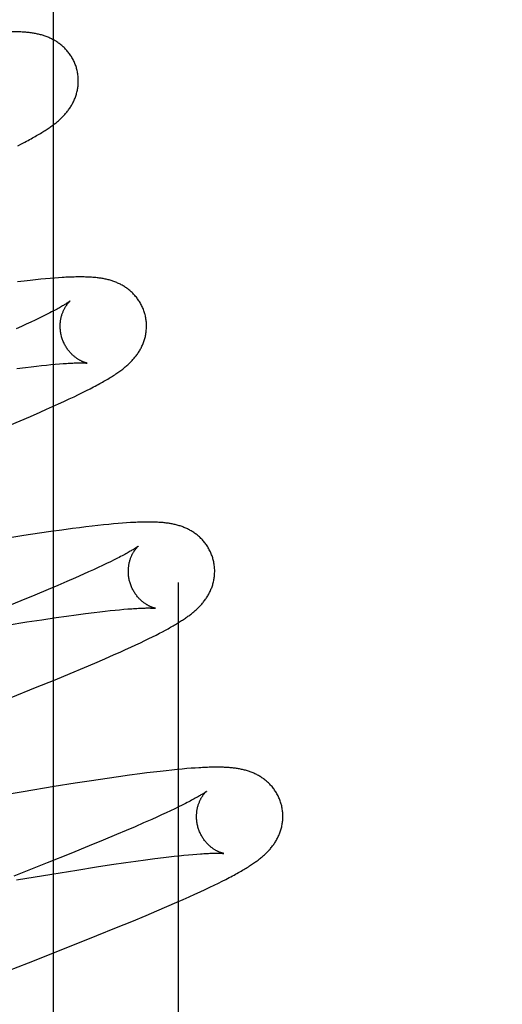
# Model space of a CAD drawing. Header units: inches. Extents: x 0 to 243, y 0 to 157.
# Tile 45 of 63: x 84.94 to 85.052, y 81.617 to 81.845. Entities that reach past the tile are written whole.
import ezdxf

# ---------------------------------------------------------------- set-up
doc = ezdxf.new("R2010")
doc.units = ezdxf.units.IN
doc.header["$LTSCALE"] = 13.357143
doc.header["$MEASUREMENT"] = 0
doc.linetypes.add('HIDDEN', pattern=[0.2, 0.1, -0.1])
doc.layers.add('DEFAULT_2', color=8, linetype='HIDDEN')
doc.layers.add('RIGHTHAND_DOOR_ASSEMBLY', color=7, linetype='CONTINUOUS')

msp = doc.modelspace()

# ---------------------------------------------------------------- linework, layer by layer
at = {"layer": 'DEFAULT_2', "color": 8, "linetype": 'HIDDEN'}
for p, q in [((84.97722, 77.70787), (84.97722, 83.20838)), ((84.94001, 81.81623), (84.94084, 81.81666)), ((84.94084, 81.81666), (84.94163, 81.81707)), ((84.94144, 81.78487), (84.93995, 81.7847)), ((84.94283, 81.78503), (84.94144, 81.78487)), ((84.94412, 81.78517), (84.94283, 81.78503)), ((84.94532, 81.78529), (84.94412, 81.78517)), ((84.94644, 81.78539), (84.94532, 81.78529)), ((84.94749, 81.78549), (84.94644, 81.78539)), ((84.94848, 81.78556), (84.94749, 81.78549)), ((84.94941, 81.78563), (84.94848, 81.78556)), ((84.94743, 81.77752), (84.94667, 81.77713)), ((84.943, 81.77536), (84.94194, 81.77487)), ((84.944, 81.77584), (84.943, 81.77536)), ((84.94495, 81.77629), (84.944, 81.77584)), ((84.94584, 81.77672), (84.94495, 81.77629)), ((84.94667, 81.77713), (84.94584, 81.77672)), ((84.94082, 81.77436), (84.93965, 81.77383)), ((84.94194, 81.77487), (84.94082, 81.77436)), ((84.93979, 81.76462), (84.94182, 81.76487)), ((84.94182, 81.76487), (84.94311, 81.76503)), ((84.94311, 81.76503), (84.94434, 81.76517)), ((84.94434, 81.76517), (84.94552, 81.7653)), ((84.94552, 81.7653), (84.94663, 81.76542)), ((84.94663, 81.76542), (84.94769, 81.76552)), ((84.94769, 81.76552), (84.94869, 81.76561)), ((84.94869, 81.76561), (84.94963, 81.76569)), ((84.95502, 81.75906), (84.95592, 81.7595)), ((84.95592, 81.7595), (84.95676, 81.75993)), ((84.95676, 81.75993), (84.95754, 81.76034)), ((84.94942, 81.7564), (84.95069, 81.75699)), ((84.95069, 81.75699), (84.9519, 81.75755)), ((84.9519, 81.75755), (84.95302, 81.75808)), ((84.95302, 81.75808), (84.95406, 81.75858)), ((84.95406, 81.75858), (84.95502, 81.75906)), ((84.9452, 81.75452), (84.94667, 81.75517)), ((84.94667, 81.75517), (84.94807, 81.75579)), ((84.94807, 81.75579), (84.94942, 81.7564)), ((84.93813, 81.7515), (84.94056, 81.75252)), ((84.94056, 81.75252), (84.94292, 81.75353)), ((84.94292, 81.75353), (84.9452, 81.75452)), ((84.95021, 81.72719), (84.94766, 81.72684)), ((84.95268, 81.72752), (84.95021, 81.72719)), ((84.95426, 81.72772), (84.95268, 81.72752)), ((84.95578, 81.72791), (84.95426, 81.72772)), ((84.95721, 81.72808), (84.95578, 81.72791)), ((84.95857, 81.72823), (84.95721, 81.72808)), ((84.95985, 81.72837), (84.95857, 81.72823)), ((84.96105, 81.72849), (84.95985, 81.72837)), ((84.96218, 81.7286), (84.96105, 81.72849)), ((84.96324, 81.72869), (84.96218, 81.7286)), ((84.96424, 81.72877), (84.96324, 81.72869)), ((84.96518, 81.72884), (84.96424, 81.72877)), ((84.94143, 81.72592), (84.93768, 81.72534)), ((84.94505, 81.72646), (84.94143, 81.72592)), ((84.94766, 81.72684), (84.94505, 81.72646)), ((84.96309, 81.72066), (84.96231, 81.72027)), ((84.9586, 81.71848), (84.95753, 81.71799)), ((84.95961, 81.71896), (84.9586, 81.71848)), ((84.96057, 81.71942), (84.95961, 81.71896)), ((84.96147, 81.71985), (84.96057, 81.71942)), ((84.96231, 81.72027), (84.96147, 81.71985)), ((84.95335, 81.71611), (84.95136, 81.71525)), ((84.95522, 81.71694), (84.95335, 81.71611)), ((84.9564, 81.71747), (84.95522, 81.71694)), ((84.95753, 81.71799), (84.9564, 81.71747)), ((84.94927, 81.71435), (84.94706, 81.71341)), ((84.95136, 81.71525), (84.94927, 81.71435)), ((84.94397, 81.71212), (84.94071, 81.71077)), ((84.94706, 81.71341), (84.94397, 81.71212)), ((84.94071, 81.71077), (84.9364, 81.70902)), ((84.9456, 81.70642), (84.94892, 81.70691)), ((84.94892, 81.70691), (84.95129, 81.70725)), ((84.95129, 81.70725), (84.95355, 81.70756)), ((84.95355, 81.70756), (84.95569, 81.70784)), ((84.95569, 81.70784), (84.95772, 81.70809)), ((84.95772, 81.70809), (84.95901, 81.70825)), ((84.95901, 81.70825), (84.96024, 81.70839)), ((84.96024, 81.70839), (84.96141, 81.70852)), ((84.96141, 81.70852), (84.96252, 81.70863)), ((84.96252, 81.70863), (84.96358, 81.70874)), ((84.96358, 81.70874), (84.96458, 81.70883)), ((84.96458, 81.70883), (84.96551, 81.7089)), ((84.93752, 81.70517), (84.94211, 81.70589)), ((84.94211, 81.70589), (84.9456, 81.70642)), ((84.97033, 81.70203), (84.97121, 81.70246)), ((84.97121, 81.70246), (84.97202, 81.70287)), ((84.97202, 81.70287), (84.97279, 81.70327)), ((84.97279, 81.70327), (84.97351, 81.70364)), ((84.97351, 81.70364), (84.97418, 81.704)), ((84.96498, 81.69951), (84.96619, 81.70006)), ((84.96619, 81.70006), (84.96733, 81.70059)), ((84.96733, 81.70059), (84.9684, 81.70109)), ((84.9684, 81.70109), (84.9694, 81.70157)), ((84.9694, 81.70157), (84.97033, 81.70203)), ((84.96016, 81.69737), (84.96233, 81.69832)), ((84.96233, 81.69832), (84.96369, 81.69893)), ((84.96369, 81.69893), (84.96498, 81.69951)), ((84.9521, 81.69394), (84.95543, 81.69534)), ((84.95543, 81.69534), (84.95784, 81.69637)), ((84.95784, 81.69637), (84.96016, 81.69737)), ((84.94865, 81.69252), (84.9521, 81.69394)), ((84.94413, 81.69068), (84.94865, 81.69252)), ((84.93845, 81.6884), (84.94413, 81.69068)), ((84.96585, 81.67038), (84.96331, 81.67002)), ((84.96829, 81.67071), (84.96585, 81.67038)), ((84.96989, 81.67091), (84.96829, 81.67071)), ((84.97145, 81.6711), (84.96989, 81.67091)), ((84.97296, 81.67128), (84.97145, 81.6711)), ((84.97438, 81.67144), (84.97296, 81.67128)), ((84.9757, 81.67158), (84.97438, 81.67144)), ((84.97693, 81.67171), (84.9757, 81.67158)), ((84.97807, 81.67182), (84.97693, 81.67171)), ((84.97914, 81.67191), (84.97807, 81.67182)), ((84.98014, 81.67199), (84.97914, 81.67191)), ((84.98107, 81.67206), (84.98014, 81.67199)), ((84.95331, 81.66853), (84.94843, 81.66775)), ((84.95707, 81.66911), (84.95331, 81.66853)), ((84.96069, 81.66965), (84.95707, 81.66911)), ((84.96331, 81.67002), (84.96069, 81.66965)), ((84.94128, 81.66658), (84.93162, 81.66495)), ((84.94843, 81.66775), (84.94128, 81.66658)), ((84.97809, 81.66347), (84.97725, 81.66305)), ((84.97886, 81.66386), (84.97809, 81.66347)), ((84.97331, 81.66119), (84.97219, 81.66068)), ((84.97438, 81.66169), (84.97331, 81.66119)), ((84.97539, 81.66216), (84.97438, 81.66169)), ((84.97635, 81.66262), (84.97539, 81.66216)), ((84.97725, 81.66305), (84.97635, 81.66262)), ((84.96915, 81.65933), (84.96717, 81.65846)), ((84.97101, 81.66015), (84.96915, 81.65933)), ((84.97219, 81.66068), (84.97101, 81.66015)), ((84.96289, 81.65664), (84.95981, 81.65535)), ((84.96508, 81.65757), (84.96289, 81.65664)), ((84.96717, 81.65846), (84.96508, 81.65757)), ((84.95981, 81.65535), (84.95656, 81.65401)), ((84.95228, 81.65227), (84.94683, 81.65008)), ((84.95656, 81.65401), (84.95228, 81.65227)), ((84.97849, 81.65186), (84.97953, 81.65196)), ((84.97953, 81.65196), (84.98051, 81.65205)), ((84.98051, 81.65205), (84.98144, 81.65212)), ((84.94683, 81.65008), (84.93912, 81.64703)), ((84.95823, 81.64915), (84.9617, 81.64967)), ((84.9617, 81.64967), (84.96499, 81.65016)), ((84.96499, 81.65016), (84.96734, 81.65049)), ((84.96734, 81.65049), (84.96959, 81.6508)), ((84.96959, 81.6508), (84.97172, 81.65108)), ((84.97172, 81.65108), (84.97373, 81.65133)), ((84.97373, 81.65133), (84.975, 81.65148)), ((84.975, 81.65148), (84.97622, 81.65162)), ((84.97622, 81.65162), (84.97738, 81.65175)), ((84.97738, 81.65175), (84.97849, 81.65186)), ((84.93969, 81.64613), (84.94787, 81.64749)), ((84.94787, 81.64749), (84.95366, 81.64843)), ((84.95366, 81.64843), (84.95823, 81.64915)), ((84.9855, 81.64493), (84.98645, 81.6454)), ((84.98645, 81.6454), (84.98735, 81.64584)), ((84.98735, 81.64584), (84.98819, 81.64627)), ((84.98819, 81.64627), (84.98898, 81.64668)), ((84.97968, 81.64222), (84.981, 81.64282)), ((84.981, 81.64282), (84.98224, 81.64339)), ((84.98224, 81.64339), (84.9834, 81.64393)), ((84.9834, 81.64393), (84.98448, 81.64444)), ((84.98448, 81.64444), (84.9855, 81.64493)), ((84.97453, 81.63996), (84.97681, 81.64095)), ((84.97681, 81.64095), (84.97828, 81.6416)), ((84.97828, 81.6416), (84.97968, 81.64222)), ((84.96975, 81.63793), (84.97219, 81.63896)), ((84.97219, 81.63896), (84.97453, 81.63996)), ((84.96287, 81.63508), (84.96638, 81.63653)), ((84.96638, 81.63653), (84.96975, 81.63793)), ((84.95829, 81.63323), (84.96287, 81.63508)), ((84.95157, 81.63054), (84.95829, 81.63323)), ((84.94245, 81.62695), (84.95157, 81.63054)), ((84.91078, 81.61467), (84.94245, 81.62695))]:
    msp.add_line(p, q, dxfattribs=at)
for points in [[(84.94071, 81.84258), (84.94005, 81.8426), (84.93939, 81.84262), (84.93872, 81.84262), (84.93807, 81.84262), (84.93741, 81.84261), (84.93676, 81.84259), (84.9361, 81.84256), (84.93545, 81.84253), (84.93479, 81.8425), (84.93413, 81.84246), (84.93347, 81.84241), (84.9328, 81.84236), (84.93212, 81.84231), (84.93145, 81.84226), (84.93007, 81.84213)], [(84.95363, 81.8341), (84.95357, 81.83431), (84.95349, 81.83455), (84.95341, 81.83479), (84.95332, 81.83503), (84.95323, 81.83527), (84.95313, 81.83551), (84.95302, 81.83574), (84.95291, 81.83597), (84.9528, 81.8362), (84.95267, 81.83642), (84.95255, 81.83664), (84.95242, 81.83686), (84.95228, 81.83707), (84.95214, 81.83728), (84.952, 81.83749), (84.95185, 81.83769), (84.9517, 81.83788), (84.95154, 81.83808), (84.95138, 81.83826), (84.95122, 81.83845), (84.95105, 81.83862), (84.95088, 81.8388), (84.95071, 81.83897), (84.95053, 81.83913), (84.95036, 81.83929), (84.95018, 81.83945), (84.94999, 81.8396), (84.94981, 81.83974), (84.94962, 81.83988), (84.94943, 81.84002), (84.94924, 81.84015), (84.94905, 81.84028), (84.94885, 81.84041), (84.94865, 81.84053), (84.94845, 81.84065), (84.94824, 81.84076), (84.94804, 81.84087), (84.94783, 81.84098), (84.94763, 81.84108), (84.94742, 81.84117), (84.94721, 81.84127), (84.947, 81.84135), (84.94679, 81.84144), (84.94657, 81.84152), (84.94636, 81.8416), (84.94614, 81.84167), (84.94592, 81.84174), (84.9457, 81.84181), (84.94548, 81.84188), (84.94525, 81.84194), (84.94502, 81.84199), (84.9448, 81.84205), (84.94457, 81.8421), (84.94434, 81.84215), (84.9441, 81.8422), (84.94387, 81.84224), (84.94363, 81.84228), (84.94339, 81.84232), (84.94314, 81.84235), (84.9429, 81.84239), (84.94264, 81.84242), (84.94238, 81.84245), (84.94212, 81.84247), (84.94185, 81.8425), (84.94157, 81.84252), (84.94129, 81.84254), (84.941, 81.84256), (84.94071, 81.84258)], [(84.94163, 81.81707), (84.942, 81.81727), (84.94237, 81.81746), (84.94273, 81.81765), (84.94307, 81.81784), (84.94341, 81.81803), (84.94374, 81.81821), (84.94406, 81.81839), (84.94437, 81.81857), (84.94467, 81.81875), (84.94496, 81.81892), (84.94525, 81.81909), (84.94553, 81.81926), (84.94579, 81.81942), (84.94605, 81.81959), (84.94631, 81.81975), (84.94655, 81.81991), (84.94679, 81.82006), (84.94702, 81.82022), (84.94725, 81.82037), (84.94747, 81.82052), (84.94768, 81.82067), (84.94789, 81.82082), (84.94809, 81.82097), (84.94829, 81.82112), (84.94848, 81.82127), (84.94867, 81.82141), (84.94886, 81.82156), (84.94904, 81.82171), (84.94922, 81.82186), (84.9494, 81.82202), (84.94958, 81.82217), (84.94975, 81.82233), (84.94992, 81.82249), (84.95009, 81.82265), (84.95026, 81.82281), (84.95042, 81.82297), (84.95058, 81.82314), (84.95074, 81.82331), (84.9509, 81.82348), (84.95106, 81.82366), (84.95121, 81.82384), (84.95136, 81.82402), (84.9515, 81.8242), (84.95164, 81.82438), (84.95178, 81.82457), (84.95191, 81.82475), (84.95204, 81.82494), (84.95217, 81.82514), (84.9523, 81.82533), (84.95242, 81.82553), (84.95254, 81.82574), (84.95265, 81.82594), (84.95276, 81.82615), (84.95287, 81.82636), (84.95297, 81.82658), (84.95307, 81.82679), (84.95316, 81.82701), (84.95325, 81.82723), (84.95333, 81.82745), (84.95341, 81.82767), (84.95349, 81.8279), (84.95356, 81.82813), (84.95363, 81.82836), (84.95369, 81.8286), (84.95375, 81.82884), (84.9538, 81.82908), (84.95385, 81.82932), (84.95389, 81.82957), (84.95392, 81.82981), (84.95395, 81.83006), (84.95398, 81.83031), (84.954, 81.83057), (84.95401, 81.83082), (84.95402, 81.83107), (84.95402, 81.83133), (84.95401, 81.83159), (84.954, 81.83184), (84.95398, 81.8321), (84.95396, 81.83236), (84.95393, 81.83261), (84.95389, 81.83287), (84.95385, 81.83313), (84.9538, 81.83338), (84.95375, 81.83363), (84.95369, 81.83388), (84.95363, 81.8341)], [(84.96942, 81.7773), (84.96936, 81.77752), (84.96928, 81.77776), (84.9692, 81.77801), (84.96911, 81.77825), (84.96901, 81.77849), (84.96891, 81.77873), (84.96881, 81.77897), (84.96869, 81.7792), (84.96857, 81.77943), (84.96845, 81.77966), (84.96832, 81.77988), (84.96819, 81.7801), (84.96805, 81.78031), (84.96791, 81.78052), (84.96776, 81.78073), (84.96761, 81.78093), (84.96746, 81.78113), (84.9673, 81.78132), (84.96714, 81.78151), (84.96697, 81.78169), (84.9668, 81.78187), (84.96663, 81.78205), (84.96646, 81.78222), (84.96628, 81.78238), (84.9661, 81.78254), (84.96592, 81.7827), (84.96573, 81.78285), (84.96554, 81.78299), (84.96535, 81.78314), (84.96516, 81.78327), (84.96497, 81.78341), (84.96477, 81.78354), (84.96457, 81.78366), (84.96437, 81.78378), (84.96416, 81.7839), (84.96396, 81.78402), (84.96375, 81.78412), (84.96354, 81.78423), (84.96333, 81.78433), (84.96312, 81.78442), (84.96291, 81.78451), (84.96269, 81.7846), (84.96248, 81.78469), (84.96226, 81.78477), (84.96204, 81.78484), (84.96182, 81.78492), (84.9616, 81.78499), (84.96137, 81.78505), (84.96115, 81.78512), (84.96092, 81.78518), (84.96069, 81.78523), (84.96046, 81.78529), (84.96024, 81.78534), (84.96001, 81.78538), (84.95977, 81.78543), (84.95954, 81.78547), (84.95931, 81.78551), (84.95907, 81.78554), (84.95884, 81.78558), (84.9586, 81.78561), (84.95836, 81.78564), (84.95811, 81.78566), (84.95786, 81.78569), (84.95761, 81.78571), (84.95735, 81.78573), (84.95709, 81.78575), (84.95682, 81.78577), (84.95655, 81.78578), (84.95627, 81.78579), (84.95598, 81.78581), (84.95569, 81.78581), (84.95539, 81.78582), (84.95508, 81.78583), (84.95476, 81.78583), (84.95444, 81.78583), (84.95411, 81.78583), (84.95377, 81.78582), (84.95342, 81.78582), (84.95306, 81.78581), (84.95269, 81.7858), (84.95232, 81.78579), (84.95193, 81.78577), (84.95154, 81.78576), (84.95113, 81.78574), (84.95072, 81.78571), (84.95029, 81.78569), (84.94941, 81.78563)], [(84.9521, 81.78024), (84.9521, 81.78024), (84.95209, 81.78023), (84.95208, 81.78022), (84.95205, 81.7802), (84.95202, 81.78018), (84.95198, 81.78014), (84.95192, 81.78011), (84.95186, 81.78006), (84.95179, 81.78001), (84.9517, 81.77995), (84.95161, 81.77988), (84.9515, 81.77981), (84.95138, 81.77973), (84.95124, 81.77965), (84.95109, 81.77955), (84.95093, 81.77945), (84.95075, 81.77934), (84.95056, 81.77923), (84.95035, 81.7791), (84.95013, 81.77898), (84.94989, 81.77884), (84.94964, 81.7787), (84.94937, 81.77855), (84.94909, 81.77839), (84.94879, 81.77823), (84.94847, 81.77806), (84.94814, 81.77789), (84.9478, 81.77771), (84.94743, 81.77752)], [(84.95015, 81.77195), (84.9501, 81.77214), (84.95004, 81.77238), (84.94999, 81.77261), (84.94995, 81.77285), (84.94991, 81.77308), (84.94988, 81.77332), (84.94986, 81.77355), (84.94984, 81.77378), (84.94983, 81.77402), (84.94982, 81.77425), (84.94982, 81.77448), (84.94982, 81.7747), (84.94983, 81.77493), (84.94985, 81.77515), (84.94987, 81.77536), (84.94989, 81.77557), (84.94992, 81.77578), (84.94996, 81.77599), (84.95, 81.77619), (84.95004, 81.77638), (84.95008, 81.77657), (84.95013, 81.77676), (84.95018, 81.77694), (84.95023, 81.77711), (84.95029, 81.77728), (84.95035, 81.77744), (84.95041, 81.7776), (84.95047, 81.77776), (84.95053, 81.77791), (84.9506, 81.77805), (84.95066, 81.77819), (84.95073, 81.77833), (84.95079, 81.77846), (84.95086, 81.77858), (84.95092, 81.7787), (84.95099, 81.77882), (84.95106, 81.77893), (84.95112, 81.77903), (84.95119, 81.77913), (84.95125, 81.77923), (84.95132, 81.77932), (84.95138, 81.77941), (84.95144, 81.7795), (84.9515, 81.77958), (84.95156, 81.77965), (84.95162, 81.77973), (84.95167, 81.77979), (84.95173, 81.77986), (84.95178, 81.77992), (84.95183, 81.77997), (84.95187, 81.78002), (84.95192, 81.78006), (84.95196, 81.7801), (84.95199, 81.78014), (84.95202, 81.78017), (84.95205, 81.78019), (84.95207, 81.78021), (84.95209, 81.78023), (84.9521, 81.78024), (84.9521, 81.78024)], [(84.95754, 81.76034), (84.95791, 81.76054), (84.95828, 81.76073), (84.95863, 81.76092), (84.95897, 81.76111), (84.9593, 81.76129), (84.95963, 81.76148), (84.95994, 81.76165), (84.96025, 81.76183), (84.96055, 81.76201), (84.96084, 81.76218), (84.96113, 81.76235), (84.9614, 81.76252), (84.96167, 81.76269), (84.96194, 81.76285), (84.9622, 81.76302), (84.96245, 81.76318), (84.9627, 81.76335), (84.96294, 81.76351), (84.96318, 81.76367), (84.96341, 81.76384), (84.96363, 81.764), (84.96386, 81.76416), (84.96407, 81.76432), (84.96429, 81.76449), (84.96449, 81.76465), (84.9647, 81.76481), (84.9649, 81.76498), (84.96509, 81.76514), (84.96528, 81.76531), (84.96547, 81.76547), (84.96565, 81.76564), (84.96583, 81.76581), (84.96601, 81.76598), (84.96618, 81.76615), (84.96635, 81.76632), (84.96651, 81.76649), (84.96667, 81.76667), (84.96683, 81.76685), (84.96698, 81.76703), (84.96713, 81.76721), (84.96728, 81.76739), (84.96742, 81.76758), (84.96756, 81.76776), (84.9677, 81.76795), (84.96783, 81.76814), (84.96796, 81.76834), (84.96808, 81.76853), (84.9682, 81.76873), (84.96832, 81.76894), (84.96844, 81.76915), (84.96855, 81.76935), (84.96866, 81.76957), (84.96876, 81.76978), (84.96886, 81.77), (84.96895, 81.77021), (84.96904, 81.77043), (84.96912, 81.77065), (84.9692, 81.77088), (84.96928, 81.7711), (84.96935, 81.77133), (84.96942, 81.77157), (84.96948, 81.7718), (84.96954, 81.77204), (84.96959, 81.77228), (84.96964, 81.77252), (84.96968, 81.77277), (84.96971, 81.77302), (84.96974, 81.77327), (84.96977, 81.77352), (84.96979, 81.77377), (84.9698, 81.77402), (84.96981, 81.77428), (84.96981, 81.77454), (84.9698, 81.77479), (84.96979, 81.77505), (84.96978, 81.77531), (84.96975, 81.77556), (84.96972, 81.77582), (84.96969, 81.77608), (84.96964, 81.77633), (84.96959, 81.77659), (84.96954, 81.77684), (84.96948, 81.77709), (84.96942, 81.7773)], [(84.9561, 81.76585), (84.9561, 81.76585), (84.9561, 81.76585), (84.95608, 81.76585), (84.95606, 81.76586), (84.95603, 81.76586), (84.956, 81.76587), (84.95595, 81.76588), (84.95591, 81.76589), (84.95585, 81.76591), (84.95579, 81.76592), (84.95573, 81.76594), (84.95566, 81.76596), (84.95559, 81.76598), (84.95551, 81.76601), (84.95542, 81.76604), (84.95534, 81.76607), (84.95525, 81.76611), (84.95515, 81.76614), (84.95506, 81.76618), (84.95496, 81.76623), (84.95486, 81.76627), (84.95475, 81.76632), (84.95464, 81.76638), (84.95453, 81.76643), (84.95442, 81.76649), (84.9543, 81.76656), (84.95418, 81.76663), (84.95406, 81.7667), (84.95394, 81.76678), (84.95381, 81.76686), (84.95369, 81.76694), (84.95356, 81.76703), (84.95342, 81.76713), (84.95329, 81.76723), (84.95316, 81.76734), (84.95303, 81.76745), (84.95289, 81.76756), (84.95275, 81.76769), (84.95262, 81.76781), (84.95248, 81.76795), (84.95234, 81.76809), (84.95221, 81.76823), (84.95207, 81.76839), (84.95194, 81.76854), (84.9518, 81.76871), (84.95167, 81.76888), (84.95154, 81.76905), (84.95141, 81.76923), (84.95129, 81.76942), (84.95117, 81.76961), (84.95105, 81.7698), (84.95094, 81.77), (84.95083, 81.77021), (84.95073, 81.77042), (84.95063, 81.77063), (84.95053, 81.77085), (84.95045, 81.77107), (84.95036, 81.77129), (84.95028, 81.77152), (84.95021, 81.77175), (84.95015, 81.77195)], [(84.94963, 81.76569), (84.9505, 81.76575), (84.95092, 81.76578), (84.95131, 81.76581), (84.95169, 81.76583), (84.95206, 81.76585), (84.9524, 81.76587), (84.95273, 81.76588), (84.95305, 81.76589), (84.95335, 81.7659), (84.95363, 81.76591), (84.95389, 81.76592), (84.95414, 81.76592), (84.95438, 81.76592), (84.95459, 81.76592), (84.95479, 81.76592), (84.95497, 81.76592), (84.95513, 81.76591), (84.95528, 81.76591), (84.95542, 81.7659), (84.95554, 81.7659), (84.95565, 81.76589), (84.95574, 81.76588), (84.95583, 81.76588), (84.9559, 81.76587), (84.95596, 81.76586), (84.95601, 81.76586), (84.95605, 81.76586), (84.95608, 81.76585), (84.95609, 81.76585), (84.9561, 81.76585)], [(84.98521, 81.72051), (84.98515, 81.72073), (84.98507, 81.72097), (84.98499, 81.72122), (84.9849, 81.72146), (84.9848, 81.7217), (84.9847, 81.72194), (84.9846, 81.72218), (84.98448, 81.72241), (84.98436, 81.72264), (84.98424, 81.72287), (84.98411, 81.72309), (84.98398, 81.72331), (84.98384, 81.72352), (84.9837, 81.72373), (84.98355, 81.72394), (84.9834, 81.72414), (84.98325, 81.72434), (84.98309, 81.72453), (84.98293, 81.72472), (84.98276, 81.72491), (84.98259, 81.72508), (84.98242, 81.72526), (84.98224, 81.72543), (84.98207, 81.72559), (84.98189, 81.72575), (84.9817, 81.72591), (84.98152, 81.72606), (84.98133, 81.72621), (84.98114, 81.72635), (84.98095, 81.72649), (84.98075, 81.72662), (84.98056, 81.72675), (84.98036, 81.72687), (84.98015, 81.727), (84.97995, 81.72711), (84.97974, 81.72723), (84.97953, 81.72733), (84.97933, 81.72744), (84.97912, 81.72754), (84.97891, 81.72763), (84.97869, 81.72772), (84.97848, 81.72781), (84.97826, 81.7279), (84.97804, 81.72798), (84.97782, 81.72805), (84.9776, 81.72813), (84.97738, 81.7282), (84.97715, 81.72826), (84.97693, 81.72833), (84.9767, 81.72839), (84.97648, 81.72844), (84.97625, 81.7285), (84.97602, 81.72855), (84.97579, 81.72859), (84.97556, 81.72864), (84.97533, 81.72868), (84.9751, 81.72872), (84.97487, 81.72875), (84.97463, 81.72879), (84.97439, 81.72882), (84.97415, 81.72885), (84.97391, 81.72887), (84.97366, 81.7289), (84.97341, 81.72892), (84.97316, 81.72894), (84.9729, 81.72896), (84.97263, 81.72897), (84.97236, 81.72899), (84.97208, 81.729), (84.97179, 81.72901), (84.9715, 81.72902), (84.97119, 81.72903), (84.97088, 81.72903), (84.97057, 81.72904), (84.97024, 81.72904), (84.96991, 81.72904), (84.96957, 81.72903), (84.96922, 81.72903), (84.96886, 81.72902), (84.96849, 81.72901), (84.96811, 81.729), (84.96773, 81.72898), (84.96733, 81.72896), (84.96692, 81.72894), (84.9665, 81.72892), (84.96607, 81.7289), (84.96518, 81.72884)], [(84.96789, 81.72345), (84.96788, 81.72344), (84.96787, 81.72343), (84.96785, 81.72341), (84.96782, 81.72339), (84.96778, 81.72336), (84.96773, 81.72333), (84.96767, 81.72328), (84.9676, 81.72323), (84.96752, 81.72318), (84.96743, 81.72312), (84.96733, 81.72305), (84.96722, 81.72297), (84.96709, 81.72289), (84.96695, 81.7228), (84.9668, 81.72271), (84.96663, 81.72261), (84.96645, 81.7225), (84.96626, 81.72238), (84.96605, 81.72226), (84.96583, 81.72213), (84.96559, 81.722), (84.96533, 81.72185), (84.96506, 81.7217), (84.96477, 81.72155), (84.96447, 81.72138), (84.96415, 81.72121), (84.96381, 81.72103), (84.96346, 81.72085), (84.96309, 81.72066)], [(84.96594, 81.71516), (84.96589, 81.71535), (84.96583, 81.71559), (84.96578, 81.71582), (84.96574, 81.71606), (84.9657, 81.71629), (84.96567, 81.71653), (84.96565, 81.71676), (84.96563, 81.717), (84.96562, 81.71723), (84.96561, 81.71746), (84.96561, 81.71768), (84.96561, 81.71791), (84.96562, 81.71813), (84.96564, 81.71835), (84.96566, 81.71857), (84.96568, 81.71878), (84.96571, 81.71899), (84.96575, 81.7192), (84.96579, 81.7194), (84.96583, 81.7196), (84.96587, 81.71979), (84.96592, 81.71997), (84.96597, 81.72015), (84.96603, 81.72033), (84.96608, 81.7205), (84.96614, 81.72066), (84.9662, 81.72082), (84.96626, 81.72097), (84.96632, 81.72112), (84.96639, 81.72127), (84.96645, 81.72141), (84.96652, 81.72154), (84.96659, 81.72167), (84.96665, 81.7218), (84.96672, 81.72192), (84.96678, 81.72203), (84.96685, 81.72214), (84.96692, 81.72225), (84.96698, 81.72235), (84.96705, 81.72245), (84.96711, 81.72254), (84.96717, 81.72263), (84.96724, 81.72271), (84.9673, 81.72279), (84.96736, 81.72287), (84.96741, 81.72294), (84.96747, 81.72301), (84.96752, 81.72307), (84.96757, 81.72313), (84.96762, 81.72318), (84.96767, 81.72323), (84.96771, 81.72327), (84.96775, 81.72331), (84.96778, 81.72335), (84.96781, 81.72338), (84.96784, 81.7234), (84.96786, 81.72342), (84.96788, 81.72344), (84.96789, 81.72345), (84.96789, 81.72345)], [(84.97418, 81.704), (84.9745, 81.70417), (84.97481, 81.70434), (84.97511, 81.70451), (84.9754, 81.70467), (84.97568, 81.70484), (84.97596, 81.70499), (84.97623, 81.70515), (84.97649, 81.7053), (84.97675, 81.70546), (84.977, 81.70561), (84.97724, 81.70576), (84.97748, 81.7059), (84.97771, 81.70605), (84.97794, 81.7062), (84.97816, 81.70634), (84.97838, 81.70649), (84.9786, 81.70663), (84.97881, 81.70677), (84.97902, 81.70692), (84.97922, 81.70706), (84.97942, 81.70721), (84.97962, 81.70735), (84.97982, 81.7075), (84.98001, 81.70764), (84.9802, 81.70779), (84.98039, 81.70794), (84.98057, 81.70809), (84.98075, 81.70824), (84.98093, 81.70839), (84.98111, 81.70855), (84.98128, 81.7087), (84.98146, 81.70886), (84.98163, 81.70902), (84.9818, 81.70919), (84.98196, 81.70935), (84.98213, 81.70952), (84.98229, 81.70969), (84.98245, 81.70986), (84.9826, 81.71004), (84.98276, 81.71022), (84.98291, 81.7104), (84.98305, 81.71058), (84.9832, 81.71076), (84.98333, 81.71095), (84.98347, 81.71114), (84.9836, 81.71133), (84.98373, 81.71152), (84.98386, 81.71172), (84.98398, 81.71192), (84.9841, 81.71212), (84.98421, 81.71233), (84.98433, 81.71254), (84.98443, 81.71275), (84.98454, 81.71296), (84.98464, 81.71318), (84.98473, 81.7134), (84.98482, 81.71362), (84.98491, 81.71384), (84.98499, 81.71406), (84.98506, 81.71429), (84.98514, 81.71452), (84.9852, 81.71475), (84.98527, 81.71499), (84.98532, 81.71523), (84.98538, 81.71547), (84.98542, 81.71572), (84.98547, 81.71596), (84.9855, 81.71621), (84.98553, 81.71646), (84.98556, 81.71671), (84.98558, 81.71697), (84.98559, 81.71722), (84.9856, 81.71748), (84.9856, 81.71773), (84.9856, 81.71799), (84.98558, 81.71825), (84.98557, 81.71851), (84.98554, 81.71877), (84.98551, 81.71902), (84.98548, 81.71928), (84.98543, 81.71954), (84.98539, 81.71979), (84.98533, 81.72005), (84.98527, 81.7203), (84.98521, 81.72051)], [(84.97189, 81.70906), (84.97189, 81.70906), (84.97189, 81.70906), (84.97188, 81.70906), (84.97186, 81.70906), (84.97183, 81.70907), (84.97179, 81.70908), (84.97175, 81.70909), (84.9717, 81.7091), (84.97165, 81.70911), (84.97159, 81.70913), (84.97153, 81.70915), (84.97146, 81.70917), (84.97139, 81.70919), (84.97131, 81.70922), (84.97122, 81.70925), (84.97114, 81.70928), (84.97105, 81.70931), (84.97095, 81.70935), (84.97086, 81.70939), (84.97076, 81.70943), (84.97066, 81.70948), (84.97055, 81.70953), (84.97044, 81.70958), (84.97033, 81.70964), (84.97022, 81.7097), (84.9701, 81.70976), (84.96998, 81.70983), (84.96986, 81.7099), (84.96974, 81.70998), (84.96961, 81.71006), (84.96949, 81.71015), (84.96936, 81.71024), (84.96922, 81.71033), (84.96909, 81.71043), (84.96896, 81.71054), (84.96882, 81.71065), (84.96869, 81.71077), (84.96855, 81.71089), (84.96842, 81.71102), (84.96828, 81.71115), (84.96814, 81.71129), (84.968, 81.71144), (84.96787, 81.71159), (84.96773, 81.71175), (84.9676, 81.71191), (84.96747, 81.71208), (84.96734, 81.71225), (84.96721, 81.71244), (84.96709, 81.71262), (84.96696, 81.71281), (84.96685, 81.71301), (84.96673, 81.71321), (84.96663, 81.71341), (84.96652, 81.71362), (84.96642, 81.71384), (84.96633, 81.71405), (84.96624, 81.71427), (84.96615, 81.7145), (84.96607, 81.71472), (84.966, 81.71495), (84.96594, 81.71516)], [(84.96551, 81.7089), (84.96638, 81.70897), (84.96679, 81.709), (84.96718, 81.70902), (84.96756, 81.70904), (84.96792, 81.70906), (84.96827, 81.70908), (84.9686, 81.70909), (84.9689, 81.7091), (84.96919, 81.70911), (84.96947, 81.70912), (84.96972, 81.70913), (84.96996, 81.70913), (84.97018, 81.70913), (84.97039, 81.70913), (84.97058, 81.70913), (84.97076, 81.70912), (84.97092, 81.70912), (84.97107, 81.70912), (84.9712, 81.70911), (84.97133, 81.7091), (84.97144, 81.7091), (84.97153, 81.70909), (84.97162, 81.70909), (84.97169, 81.70908), (84.97175, 81.70907), (84.9718, 81.70907), (84.97184, 81.70906), (84.97186, 81.70906), (84.97188, 81.70906), (84.97189, 81.70906)], [(85.001, 81.66372), (85.00094, 81.66393), (85.00086, 81.66418), (85.00078, 81.66443), (85.00069, 81.66467), (85.00059, 81.66491), (85.00049, 81.66515), (85.00039, 81.66538), (85.00027, 81.66562), (85.00016, 81.66585), (85.00003, 81.66607), (84.99991, 81.66629), (84.99977, 81.66651), (84.99963, 81.66673), (84.99949, 81.66694), (84.99935, 81.66715), (84.9992, 81.66735), (84.99904, 81.66754), (84.99888, 81.66774), (84.99872, 81.66793), (84.99855, 81.66811), (84.99839, 81.66829), (84.99821, 81.66846), (84.99804, 81.66863), (84.99786, 81.6688), (84.99768, 81.66896), (84.9975, 81.66911), (84.99731, 81.66926), (84.99713, 81.66941), (84.99694, 81.66955), (84.99675, 81.66969), (84.99655, 81.66982), (84.99635, 81.66995), (84.99615, 81.67008), (84.99595, 81.6702), (84.99575, 81.67032), (84.99554, 81.67043), (84.99533, 81.67054), (84.99512, 81.67064), (84.99492, 81.67074), (84.9947, 81.67084), (84.99449, 81.67093), (84.99428, 81.67102), (84.99406, 81.6711), (84.99385, 81.67118), (84.99363, 81.67126), (84.9934, 81.67133), (84.99318, 81.6714), (84.99296, 81.67147), (84.99273, 81.67153), (84.99251, 81.67159), (84.99228, 81.67165), (84.99205, 81.6717), (84.99182, 81.67175), (84.9916, 81.6718), (84.99137, 81.67184), (84.99114, 81.67188), (84.9909, 81.67192), (84.99067, 81.67196), (84.99044, 81.67199), (84.9902, 81.67202), (84.98996, 81.67205), (84.98972, 81.67208), (84.98947, 81.6721), (84.98922, 81.67213), (84.98897, 81.67215), (84.98871, 81.67217), (84.98844, 81.67218), (84.98817, 81.6722), (84.98789, 81.67221), (84.98761, 81.67222), (84.98731, 81.67223), (84.98701, 81.67224), (84.98671, 81.67224), (84.98639, 81.67225), (84.98607, 81.67225), (84.98574, 81.67225), (84.98541, 81.67224), (84.98506, 81.67224), (84.98471, 81.67223), (84.98435, 81.67222), (84.98397, 81.67221), (84.98359, 81.67219), (84.9832, 81.67218), (84.9828, 81.67216), (84.98238, 81.67214), (84.98196, 81.67211), (84.98107, 81.67206)], [(84.98368, 81.66666), (84.98368, 81.66665), (84.98366, 81.66664), (84.98364, 81.66663), (84.98361, 81.6666), (84.98357, 81.66657), (84.98353, 81.66654), (84.98347, 81.6665), (84.9834, 81.66645), (84.98332, 81.6664), (84.98323, 81.66633), (84.98313, 81.66627), (84.98302, 81.66619), (84.98289, 81.66611), (84.98275, 81.66602), (84.9826, 81.66592), (84.98243, 81.66582), (84.98225, 81.66571), (84.98205, 81.66559), (84.98184, 81.66547), (84.98161, 81.66533), (84.98136, 81.6652), (84.98111, 81.66505), (84.98083, 81.6649), (84.98054, 81.66474), (84.98024, 81.66458), (84.97992, 81.66441), (84.97958, 81.66423), (84.97923, 81.66405), (84.97886, 81.66386)], [(84.98173, 81.65836), (84.98168, 81.65856), (84.98163, 81.6588), (84.98158, 81.65903), (84.98153, 81.65926), (84.98149, 81.6595), (84.98146, 81.65973), (84.98144, 81.65996), (84.98142, 81.6602), (84.98141, 81.66043), (84.9814, 81.66066), (84.9814, 81.66088), (84.9814, 81.66111), (84.98141, 81.66133), (84.98143, 81.66155), (84.98145, 81.66177), (84.98147, 81.66198), (84.9815, 81.66219), (84.98154, 81.66239), (84.98157, 81.66259), (84.98162, 81.66279), (84.98166, 81.66298), (84.98171, 81.66317), (84.98176, 81.66335), (84.98181, 81.66352), (84.98187, 81.66369), (84.98193, 81.66385), (84.98199, 81.66401), (84.98205, 81.66417), (84.98211, 81.66432), (84.98217, 81.66446), (84.98224, 81.6646), (84.9823, 81.66474), (84.98237, 81.66487), (84.98243, 81.66499), (84.9825, 81.66511), (84.98257, 81.66523), (84.98263, 81.66534), (84.9827, 81.66544), (84.98276, 81.66554), (84.98283, 81.66564), (84.98289, 81.66573), (84.98295, 81.66582), (84.98302, 81.66591), (84.98308, 81.66599), (84.98314, 81.66606), (84.98319, 81.66614), (84.98325, 81.6662), (84.9833, 81.66627), (84.98336, 81.66633), (84.9834, 81.66638), (84.98345, 81.66643), (84.98349, 81.66648), (84.98353, 81.66652), (84.98357, 81.66655), (84.9836, 81.66658), (84.98363, 81.66661), (84.98365, 81.66663), (84.98367, 81.66664), (84.98368, 81.66666), (84.98368, 81.66666)], [(84.98898, 81.64668), (84.98936, 81.64688), (84.98973, 81.64708), (84.99009, 81.64727), (84.99043, 81.64746), (84.99077, 81.64765), (84.9911, 81.64783), (84.99142, 81.64801), (84.99173, 81.64819), (84.99203, 81.64836), (84.99232, 81.64854), (84.9926, 81.64871), (84.99288, 81.64887), (84.99315, 81.64904), (84.99341, 81.6492), (84.99366, 81.64936), (84.99391, 81.64952), (84.99414, 81.64968), (84.99438, 81.64983), (84.9946, 81.64998), (84.99482, 81.65014), (84.99503, 81.65029), (84.99524, 81.65043), (84.99544, 81.65058), (84.99564, 81.65073), (84.99583, 81.65088), (84.99602, 81.65103), (84.99621, 81.65118), (84.9964, 81.65133), (84.99658, 81.65148), (84.99676, 81.65163), (84.99693, 81.65178), (84.99711, 81.65194), (84.99728, 81.6521), (84.99745, 81.65226), (84.99762, 81.65242), (84.99778, 81.65259), (84.99794, 81.65275), (84.99811, 81.65293), (84.99826, 81.6531), (84.99842, 81.65327), (84.99857, 81.65345), (84.99872, 81.65363), (84.99886, 81.65381), (84.99901, 81.654), (84.99914, 81.65418), (84.99928, 81.65437), (84.99941, 81.65456), (84.99954, 81.65475), (84.99966, 81.65495), (84.99978, 81.65515), (84.9999, 81.65535), (85.00002, 81.65556), (85.00013, 81.65577), (85.00024, 81.65598), (85.00034, 81.65619), (85.00044, 81.65641), (85.00053, 81.65663), (85.00062, 81.65685), (85.0007, 81.65707), (85.00078, 81.65729), (85.00086, 81.65752), (85.00093, 81.65775), (85.001, 81.65798), (85.00106, 81.65822), (85.00112, 81.65846), (85.00117, 81.6587), (85.00122, 81.65894), (85.00126, 81.65919), (85.0013, 81.65943), (85.00133, 81.65968), (85.00135, 81.65993), (85.00137, 81.66019), (85.00138, 81.66044), (85.00139, 81.6607), (85.00139, 81.66095), (85.00139, 81.66121), (85.00137, 81.66147), (85.00136, 81.66172), (85.00133, 81.66198), (85.0013, 81.66224), (85.00127, 81.66249), (85.00122, 81.66275), (85.00118, 81.66301), (85.00112, 81.66326), (85.00106, 81.66351), (85.001, 81.66372)], [(84.98768, 81.65227), (84.98769, 81.65227), (84.98768, 81.65227), (84.98767, 81.65227), (84.98764, 81.65227), (84.98761, 81.65228), (84.98758, 81.65229), (84.98754, 81.6523), (84.98749, 81.65231), (84.98744, 81.65232), (84.98738, 81.65234), (84.98731, 81.65236), (84.98724, 81.65238), (84.98717, 81.6524), (84.98709, 81.65243), (84.98701, 81.65246), (84.98692, 81.65249), (84.98683, 81.65252), (84.98674, 81.65256), (84.98664, 81.6526), (84.98654, 81.65264), (84.98644, 81.65269), (84.98633, 81.65274), (84.98623, 81.65279), (84.98611, 81.65285), (84.986, 81.65291), (84.98589, 81.65297), (84.98577, 81.65304), (84.98565, 81.65312), (84.98552, 81.65319), (84.9854, 81.65327), (84.98527, 81.65336), (84.98514, 81.65345), (84.98501, 81.65355), (84.98488, 81.65365), (84.98474, 81.65375), (84.98461, 81.65386), (84.98447, 81.65398), (84.98434, 81.6541), (84.9842, 81.65423), (84.98406, 81.65436), (84.98393, 81.6545), (84.98379, 81.65465), (84.98365, 81.6548), (84.98352, 81.65496), (84.98339, 81.65512), (84.98325, 81.65529), (84.98312, 81.65547), (84.983, 81.65565), (84.98287, 81.65583), (84.98275, 81.65602), (84.98264, 81.65622), (84.98252, 81.65642), (84.98241, 81.65662), (84.98231, 81.65683), (84.98221, 81.65705), (84.98212, 81.65726), (84.98203, 81.65748), (84.98194, 81.65771), (84.98186, 81.65793), (84.98179, 81.65816), (84.98173, 81.65836)], [(84.98144, 81.65212), (84.9823, 81.65219), (84.9827, 81.65221), (84.98309, 81.65224), (84.98346, 81.65226), (84.98382, 81.65228), (84.98415, 81.65229), (84.98447, 81.65231), (84.98477, 81.65232), (84.98505, 81.65232), (84.98531, 81.65233), (84.98556, 81.65233), (84.98579, 81.65234), (84.98601, 81.65234), (84.98621, 81.65234), (84.9864, 81.65234), (84.98657, 81.65233), (84.98673, 81.65233), (84.98688, 81.65232), (84.98701, 81.65232), (84.98713, 81.65231), (84.98724, 81.65231), (84.98733, 81.6523), (84.98742, 81.65229), (84.98749, 81.65229), (84.98754, 81.65228), (84.98759, 81.65228), (84.98763, 81.65227), (84.98766, 81.65227), (84.98768, 81.65227), (84.98768, 81.65227)]]:
    msp.add_lwpolyline(points, dxfattribs=at)
at = {"layer": 'RIGHTHAND_DOOR_ASSEMBLY', "color": 8, "linetype": 'HIDDEN'}
msp.add_line((85.05222, 89.08005), (85.05222, 72.27005), dxfattribs=at)
at = {"layer": 'RIGHTHAND_DOOR_ASSEMBLY', "color": 3, "linetype": 'Continuous'}
msp.add_line((84.94822, 88.92505), (84.94822, 72.42505), dxfattribs=at)

doc.saveas('drawing.dxf')
